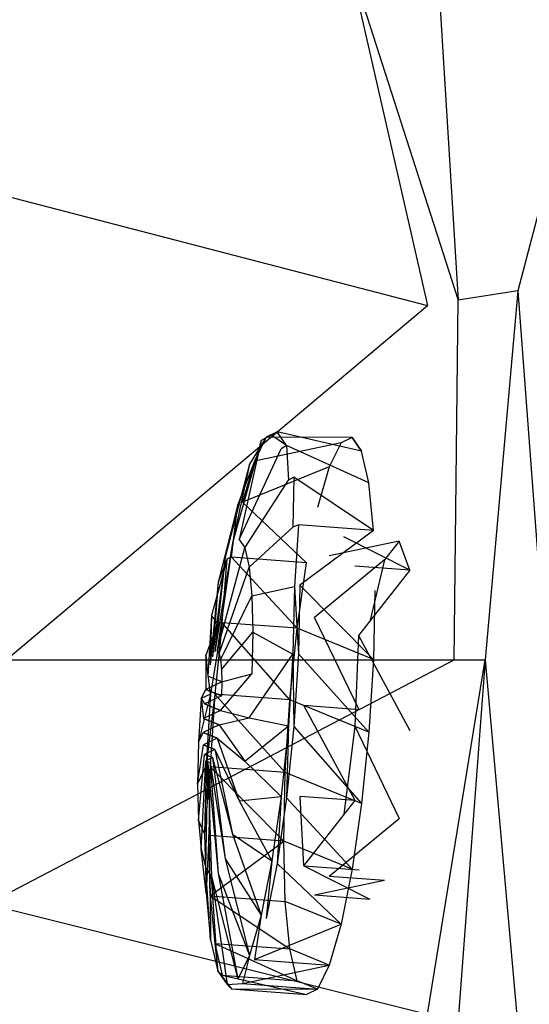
# Model space of a CAD drawing. Extents: x 0 to 1.6, y -0.7 to 0.
# Tile 9 of 12: x 1.45 to 1.51, y -0.39 to -0.27. Entities that reach past the tile are written whole.
import ezdxf

# ---------------------------------------------------------------- set-up
doc = ezdxf.new("R2010")
doc.units = 0
for name, color, linetype in [('L0_WANNE_BA160CAS2V__3___REPLAC', 7, 'CONTINUOUS'), ('L10__BERLAUF70X22_0___REPLACEMT', 7, 'CONTINUOUS'), ('L1_WANNE_BA160CAS2V__2___REPLAC', 7, 'CONTINUOUS'), ('L3_WANNE_BA160CAS2V__0___REPLAC', 7, 'CONTINUOUS'), ('L6__BERLAUF70X22_4___REPLACEMTF', 7, 'CONTINUOUS'), ('L7__BERLAUF70X22_3___REPLACEMTF', 7, 'CONTINUOUS'), ('L8__BERLAUF70X22_2___REPLACEMTF', 7, 'CONTINUOUS'), ('L9__BERLAUF70X22_1___REPLACEMTF', 7, 'CONTINUOUS')]:
    doc.layers.add(name, color=color, linetype=linetype)

msp = doc.modelspace()

# ---------------------------------------------------------------- linework, layer by layer
at = {"layer": 'L0_WANNE_BA160CAS2V__3___REPLAC', "color": 8}
for points, invisible_edges in [([(1.490325, -0.262282, 0.440117), (1.427223, -0.26108, 0.059227), (1.438423, -0.289587, 0.059301), (1.490325, -0.262282, 0.440117)], 13), ([(1.438423, -0.289587, 0.059301), (1.500221, -0.305646, 0.440109), (1.490325, -0.262282, 0.440117), (1.438423, -0.289587, 0.059301)], 14), ([(1.500221, -0.305646, 0.440109), (1.438423, -0.289587, 0.059301), (1.445246, -0.319451, 0.059346), (1.500221, -0.305646, 0.440109)], 13), ([(1.447538, -0.35, 0.059361), (1.500221, -0.305646, 0.440109), (1.445246, -0.319451, 0.059346), (1.447538, -0.35, 0.059361)], 14), ([(1.500221, -0.305646, 0.440109), (1.447538, -0.35, 0.059361), (1.503545, -0.35, 0.440106), (1.500221, -0.305646, 0.440109)], 13), ([(1.503545, -0.35, 0.440106), (1.445246, -0.380549, 0.059346), (1.500221, -0.394354, 0.440109), (1.503545, -0.35, 0.440106)], 13), ([(1.445246, -0.380549, 0.059346), (1.503545, -0.35, 0.440106), (1.447538, -0.35, 0.059361), (1.445246, -0.380549, 0.059346)], 14), ([(1.438423, -0.410413, 0.059301), (1.500221, -0.394354, 0.440109), (1.445246, -0.380549, 0.059346), (1.438423, -0.410413, 0.059301)], 14)]:
    msp.add_3dface(points, dxfattribs=dict(at, invisible_edges=invisible_edges))
at = {"layer": 'L10__BERLAUF70X22_0___REPLACEMT', "color": 8}
for points, invisible_edges in [([(1.49198, -0.323879, 0.41139), (1.487948, -0.325829, 0.384979), (1.489424, -0.322835, 0.393485), (1.49198, -0.323879, 0.41139)], 15), ([(1.49198, -0.323879, 0.41139), (1.489424, -0.322835, 0.393485), (1.490799, -0.32217, 0.402493), (1.49198, -0.323879, 0.41139)], 11), ([(1.492886, -0.327847, 0.419571), (1.487948, -0.325829, 0.384979), (1.49198, -0.323879, 0.41139), (1.492886, -0.327847, 0.419571)], 15), ([(1.492886, -0.327847, 0.419571), (1.486473, -0.330949, 0.377557), (1.487948, -0.325829, 0.384979), (1.492886, -0.327847, 0.419571)], 15), ([(1.493455, -0.333802, 0.426476), (1.486473, -0.330949, 0.377557), (1.492886, -0.327847, 0.419571), (1.493455, -0.333802, 0.426476)], 15), ([(1.493455, -0.333802, 0.426476), (1.485098, -0.337845, 0.371723), (1.486473, -0.330949, 0.377557), (1.493455, -0.333802, 0.426476)], 15), ([(1.493649, -0.34134, 0.431637), (1.485098, -0.337845, 0.371723), (1.493455, -0.333802, 0.426476), (1.493649, -0.34134, 0.431637)], 15), ([(1.493649, -0.34134, 0.431637), (1.483917, -0.346048, 0.367875), (1.485098, -0.337845, 0.371723), (1.493649, -0.34134, 0.431637)], 13), ([(1.493455, -0.349945, 0.434701), (1.483917, -0.346048, 0.367875), (1.493649, -0.34134, 0.431637), (1.493455, -0.349945, 0.434701)], 10), ([(1.493455, -0.349945, 0.434701), (1.483011, -0.354998, 0.366276), (1.483917, -0.346048, 0.367875), (1.493455, -0.349945, 0.434701)], 13), ([(1.492886, -0.359033, 0.435459), (1.483011, -0.354998, 0.366276), (1.493455, -0.349945, 0.434701), (1.492886, -0.359033, 0.435459)], 10), ([(1.492886, -0.359033, 0.435459), (1.482442, -0.364086, 0.367034), (1.483011, -0.354998, 0.366276), (1.492886, -0.359033, 0.435459)], 13), ([(1.49198, -0.367983, 0.433859), (1.482442, -0.364086, 0.367034), (1.492886, -0.359033, 0.435459), (1.49198, -0.367983, 0.433859)], 10), ([(1.49198, -0.367983, 0.433859), (1.482248, -0.372691, 0.370098), (1.482442, -0.364086, 0.367034), (1.49198, -0.367983, 0.433859)], 13), ([(1.490799, -0.376186, 0.430011), (1.482248, -0.372691, 0.370098), (1.49198, -0.367983, 0.433859), (1.490799, -0.376186, 0.430011)], 10), ([(1.490799, -0.376186, 0.430011), (1.482442, -0.380229, 0.375258), (1.482248, -0.372691, 0.370098), (1.490799, -0.376186, 0.430011)], 13), ([(1.489424, -0.383082, 0.424178), (1.482442, -0.380229, 0.375258), (1.490799, -0.376186, 0.430011), (1.489424, -0.383082, 0.424178)], 10), ([(1.489424, -0.383082, 0.424178), (1.483011, -0.386184, 0.382164), (1.482442, -0.380229, 0.375258), (1.489424, -0.383082, 0.424178)], 13), ([(1.487948, -0.388202, 0.416755), (1.483011, -0.386184, 0.382164), (1.489424, -0.383082, 0.424178), (1.487948, -0.388202, 0.416755)], 10), ([(1.487948, -0.388202, 0.416755), (1.483917, -0.390152, 0.390344), (1.483011, -0.386184, 0.382164), (1.487948, -0.388202, 0.416755)], 13), ([(1.486473, -0.391196, 0.40825), (1.483917, -0.390152, 0.390344), (1.487948, -0.388202, 0.416755), (1.486473, -0.391196, 0.40825)], 10), ([(1.483917, -0.390152, 0.390344), (1.486473, -0.391196, 0.40825), (1.485098, -0.391861, 0.399242), (1.483917, -0.390152, 0.390344)], 13)]:
    msp.add_3dface(points, dxfattribs=dict(at, invisible_edges=invisible_edges))
at = {"layer": 'L1_WANNE_BA160CAS2V__2___REPLAC', "color": 8}
for points, invisible_edges in [([(1.504057, -0.304965, 0.447185), (1.501228, -0.258626, 0.45), (1.494006, -0.260937, 0.447189), (1.504057, -0.304965, 0.447185)], 13), ([(1.501228, -0.258626, 0.45), (1.504057, -0.304965, 0.447185), (1.511538, -0.303797, 0.45), (1.501228, -0.258626, 0.45)], 14), ([(1.490325, -0.262282, 0.440117), (1.504057, -0.304965, 0.447185), (1.494006, -0.260937, 0.447189), (1.490325, -0.262282, 0.440117)], 14), ([(1.504057, -0.304965, 0.447185), (1.490325, -0.262282, 0.440117), (1.500221, -0.305646, 0.440109), (1.504057, -0.304965, 0.447185)], 13), ([(1.507432, -0.35, 0.447184), (1.511538, -0.303797, 0.45), (1.504057, -0.304965, 0.447185), (1.507432, -0.35, 0.447184)], 13), ([(1.511538, -0.303797, 0.45), (1.507432, -0.35, 0.447184), (1.515, -0.35, 0.45), (1.511538, -0.303797, 0.45)], 14), ([(1.503545, -0.35, 0.440106), (1.504057, -0.304965, 0.447185), (1.500221, -0.305646, 0.440109), (1.503545, -0.35, 0.440106)], 14), ([(1.504057, -0.304965, 0.447185), (1.503545, -0.35, 0.440106), (1.507432, -0.35, 0.447184), (1.504057, -0.304965, 0.447185)], 13), ([(1.507432, -0.35, 0.447184), (1.500221, -0.394354, 0.440109), (1.504057, -0.395035, 0.447185), (1.507432, -0.35, 0.447184)], 13), ([(1.500221, -0.394354, 0.440109), (1.507432, -0.35, 0.447184), (1.503545, -0.35, 0.440106), (1.500221, -0.394354, 0.440109)], 14), ([(1.511538, -0.396203, 0.45), (1.507432, -0.35, 0.447184), (1.504057, -0.395035, 0.447185), (1.511538, -0.396203, 0.45)], 13), ([(1.507432, -0.35, 0.447184), (1.511538, -0.396203, 0.45), (1.515, -0.35, 0.45), (1.507432, -0.35, 0.447184)], 14)]:
    msp.add_3dface(points, dxfattribs=dict(at, invisible_edges=invisible_edges))
at = {"layer": 'L3_WANNE_BA160CAS2V__0___REPLAC', "color": 8}
for points, invisible_edges in [([(1.589342, -0.005, 0.45), (1.501228, -0.258626, 0.45), (1.511538, -0.303797, 0.45), (1.589342, -0.005, 0.45)], 14), ([(1.589342, -0.005, 0.45), (1.511538, -0.303797, 0.45), (1.515, -0.35, 0.45), (1.589342, -0.005, 0.45)], 12), ([(1.511538, -0.396203, 0.45), (1.589342, -0.695, 0.45), (1.515, -0.35, 0.45), (1.511538, -0.396203, 0.45)], 13)]:
    msp.add_3dface(points, dxfattribs=dict(at, invisible_edges=invisible_edges))
at = {"layer": 'L6__BERLAUF70X22_4___REPLACEMTF', "color": 8}
for points, invisible_edges in [([(1.496687, -0.335132, 0.400896), (1.487948, -0.336967, 0.390654), (1.489781, -0.334615, 0.401912), (1.496687, -0.335132, 0.400896)], 14), ([(1.487948, -0.336967, 0.390654), (1.496687, -0.335132, 0.400896), (1.494855, -0.337485, 0.389638), (1.487948, -0.336967, 0.390654)], 13), ([(1.489781, -0.334615, 0.401912), (1.498029, -0.338782, 0.411875), (1.496687, -0.335132, 0.400896), (1.489781, -0.334615, 0.401912)], 13), ([(1.498029, -0.338782, 0.411875), (1.489781, -0.334615, 0.401912), (1.491122, -0.338264, 0.412891), (1.498029, -0.338782, 0.411875)], 14), ([(1.494855, -0.337485, 0.389638), (1.486116, -0.344692, 0.382132), (1.487948, -0.336967, 0.390654), (1.494855, -0.337485, 0.389638)], 14), ([(1.486116, -0.344692, 0.382132), (1.494855, -0.337485, 0.389638), (1.493023, -0.345209, 0.381116), (1.486116, -0.344692, 0.382132)], 13), ([(1.491613, -0.346938, 0.420648), (1.498029, -0.338782, 0.411875), (1.491122, -0.338264, 0.412891), (1.491613, -0.346938, 0.420648)], 13), ([(1.498029, -0.338782, 0.411875), (1.491613, -0.346938, 0.420648), (1.49852, -0.347456, 0.419632), (1.498029, -0.338782, 0.411875)], 14), ([(1.486116, -0.344692, 0.382132), (1.491681, -0.356236, 0.377614), (1.484775, -0.355719, 0.37863), (1.486116, -0.344692, 0.382132)], 13), ([(1.491681, -0.356236, 0.377614), (1.486116, -0.344692, 0.382132), (1.493023, -0.345209, 0.381116), (1.491681, -0.356236, 0.377614)], 14), ([(1.498029, -0.35883, 0.422089), (1.491613, -0.346938, 0.420648), (1.491122, -0.358312, 0.423105), (1.498029, -0.35883, 0.422089)], 13), ([(1.491613, -0.346938, 0.420648), (1.498029, -0.35883, 0.422089), (1.49852, -0.347456, 0.419632), (1.491613, -0.346938, 0.420648)], 14), ([(1.484775, -0.355719, 0.37863), (1.49119, -0.36761, 0.380071), (1.484284, -0.367093, 0.381087), (1.484775, -0.355719, 0.37863)], 13), ([(1.49119, -0.36761, 0.380071), (1.484775, -0.355719, 0.37863), (1.491681, -0.356236, 0.377614), (1.49119, -0.36761, 0.380071)], 14), ([(1.496687, -0.369857, 0.418587), (1.491122, -0.358312, 0.423105), (1.489781, -0.369339, 0.419603), (1.496687, -0.369857, 0.418587)], 13), ([(1.491122, -0.358312, 0.423105), (1.496687, -0.369857, 0.418587), (1.498029, -0.35883, 0.422089), (1.491122, -0.358312, 0.423105)], 14), ([(1.49119, -0.36761, 0.380071), (1.484775, -0.375767, 0.388844), (1.484284, -0.367093, 0.381087), (1.49119, -0.36761, 0.380071)], 13), ([(1.484775, -0.375767, 0.388844), (1.49119, -0.36761, 0.380071), (1.491681, -0.376284, 0.387828), (1.484775, -0.375767, 0.388844)], 14), ([(1.487948, -0.377064, 0.411081), (1.496687, -0.369857, 0.418587), (1.489781, -0.369339, 0.419603), (1.487948, -0.377064, 0.411081)], 14), ([(1.496687, -0.369857, 0.418587), (1.487948, -0.377064, 0.411081), (1.494855, -0.377581, 0.410065), (1.496687, -0.369857, 0.418587)], 13), ([(1.493023, -0.379934, 0.398806), (1.484775, -0.375767, 0.388844), (1.491681, -0.376284, 0.387828), (1.493023, -0.379934, 0.398806)], 13), ([(1.484775, -0.375767, 0.388844), (1.493023, -0.379934, 0.398806), (1.486116, -0.379416, 0.399822), (1.484775, -0.375767, 0.388844)], 14), ([(1.486116, -0.379416, 0.399822), (1.494855, -0.377581, 0.410065), (1.487948, -0.377064, 0.411081), (1.486116, -0.379416, 0.399822)], 14), ([(1.494855, -0.377581, 0.410065), (1.486116, -0.379416, 0.399822), (1.493023, -0.379934, 0.398806), (1.494855, -0.377581, 0.410065)], 13)]:
    msp.add_3dface(points, dxfattribs=dict(at, invisible_edges=invisible_edges))
at = {"layer": 'L7__BERLAUF70X22_3___REPLACEMTF', "color": 8}
for points, invisible_edges in [([(1.477971, -0.325516, 0.386668), (1.475826, -0.335354, 0.398314), (1.479426, -0.322563, 0.395055), (1.477971, -0.325516, 0.386668)], 14), ([(1.476658, -0.334952, 0.403766), (1.479426, -0.322563, 0.395055), (1.475826, -0.335354, 0.398314), (1.476658, -0.334952, 0.403766)], 13), ([(1.479426, -0.322563, 0.395055), (1.476658, -0.334952, 0.403766), (1.480782, -0.321907, 0.403938), (1.479426, -0.322563, 0.395055)], 14), ([(1.476658, -0.334952, 0.403766), (1.481946, -0.323593, 0.412711), (1.480782, -0.321907, 0.403938), (1.476658, -0.334952, 0.403766)], 14), ([(1.481946, -0.323593, 0.412711), (1.476658, -0.334952, 0.403766), (1.477372, -0.335986, 0.40915), (1.481946, -0.323593, 0.412711)], 13), ([(1.477372, -0.335986, 0.40915), (1.482839, -0.327505, 0.420778), (1.481946, -0.323593, 0.412711), (1.477372, -0.335986, 0.40915)], 14), ([(1.476516, -0.330564, 0.379349), (1.474933, -0.337166, 0.393167), (1.477971, -0.325516, 0.386668), (1.476516, -0.330564, 0.379349)], 14), ([(1.475826, -0.335354, 0.398314), (1.477971, -0.325516, 0.386668), (1.474933, -0.337166, 0.393167), (1.475826, -0.335354, 0.398314)], 13), ([(1.482839, -0.327505, 0.420778), (1.477372, -0.335986, 0.40915), (1.477921, -0.338387, 0.414101), (1.482839, -0.327505, 0.420778)], 13), ([(1.477921, -0.338387, 0.414101), (1.483401, -0.333378, 0.427588), (1.482839, -0.327505, 0.420778), (1.477921, -0.338387, 0.414101)], 14), ([(1.47516, -0.337364, 0.373596), (1.47404, -0.340265, 0.388675), (1.476516, -0.330564, 0.379349), (1.47516, -0.337364, 0.373596)], 14), ([(1.474933, -0.337166, 0.393167), (1.476516, -0.330564, 0.379349), (1.47404, -0.340265, 0.388675), (1.474933, -0.337166, 0.393167)], 13), ([(1.483401, -0.333378, 0.427588), (1.477921, -0.338387, 0.414101), (1.478265, -0.341992, 0.41828), (1.483401, -0.333378, 0.427588)], 13), ([(1.478265, -0.341992, 0.41828), (1.483593, -0.34081, 0.432676), (1.483401, -0.333378, 0.427588), (1.478265, -0.341992, 0.41828)], 14), ([(1.475826, -0.335354, 0.398314), (1.473925, -0.348861, 0.403344), (1.476658, -0.334952, 0.403766), (1.475826, -0.335354, 0.398314)], 14), ([(1.473925, -0.348861, 0.403344), (1.477372, -0.335986, 0.40915), (1.476658, -0.334952, 0.403766), (1.473925, -0.348861, 0.403344)], 14), ([(1.474933, -0.337166, 0.393167), (1.473646, -0.348996, 0.401519), (1.475826, -0.335354, 0.398314), (1.474933, -0.337166, 0.393167)], 14), ([(1.473925, -0.348861, 0.403344), (1.475826, -0.335354, 0.398314), (1.473646, -0.348996, 0.401519), (1.473925, -0.348861, 0.403344)], 13), ([(1.477372, -0.335986, 0.40915), (1.473925, -0.348861, 0.403344), (1.474164, -0.349208, 0.405147), (1.477372, -0.335986, 0.40915)], 13), ([(1.474164, -0.349208, 0.405147), (1.477921, -0.338387, 0.414101), (1.477372, -0.335986, 0.40915), (1.474164, -0.349208, 0.405147)], 14), ([(1.473996, -0.345453, 0.369802), (1.473208, -0.344438, 0.385144), (1.47516, -0.337364, 0.373596), (1.473996, -0.345453, 0.369802)], 14), ([(1.47404, -0.340265, 0.388675), (1.47516, -0.337364, 0.373596), (1.473208, -0.344438, 0.385144), (1.47404, -0.340265, 0.388675)], 13), ([(1.47404, -0.340265, 0.388675), (1.473347, -0.349603, 0.399796), (1.474933, -0.337166, 0.393167), (1.47404, -0.340265, 0.388675)], 14), ([(1.473646, -0.348996, 0.401519), (1.474933, -0.337166, 0.393167), (1.473347, -0.349603, 0.399796), (1.473646, -0.348996, 0.401519)], 13), ([(1.477921, -0.338387, 0.414101), (1.474164, -0.349208, 0.405147), (1.474347, -0.350011, 0.406805), (1.477921, -0.338387, 0.414101)], 13), ([(1.474347, -0.350011, 0.406805), (1.478265, -0.341992, 0.41828), (1.477921, -0.338387, 0.414101), (1.474347, -0.350011, 0.406805)], 14), ([(1.473208, -0.344438, 0.385144), (1.473048, -0.35064, 0.398292), (1.47404, -0.340265, 0.388675), (1.473208, -0.344438, 0.385144)], 14), ([(1.473347, -0.349603, 0.399796), (1.47404, -0.340265, 0.388675), (1.473048, -0.35064, 0.398292), (1.473347, -0.349603, 0.399796)], 13), ([(1.483593, -0.34081, 0.432676), (1.478265, -0.341992, 0.41828), (1.478383, -0.346553, 0.421404), (1.483593, -0.34081, 0.432676)], 13), ([(1.478383, -0.346553, 0.421404), (1.483401, -0.349296, 0.435697), (1.483593, -0.34081, 0.432676), (1.478383, -0.346553, 0.421404)], 14), ([(1.478265, -0.341992, 0.41828), (1.474347, -0.350011, 0.406805), (1.474463, -0.351218, 0.408204), (1.478265, -0.341992, 0.41828)], 13), ([(1.474463, -0.351218, 0.408204), (1.478383, -0.346553, 0.421404), (1.478265, -0.341992, 0.41828), (1.474463, -0.351218, 0.408204)], 14), ([(1.473208, -0.344438, 0.385144), (1.473996, -0.345453, 0.369802), (1.472493, -0.349403, 0.382815), (1.473208, -0.344438, 0.385144)], 13), ([(1.472493, -0.349403, 0.382815), (1.47277, -0.352037, 0.39711), (1.473208, -0.344438, 0.385144), (1.472493, -0.349403, 0.382815)], 14), ([(1.473048, -0.35064, 0.398292), (1.473208, -0.344438, 0.385144), (1.47277, -0.352037, 0.39711), (1.473048, -0.35064, 0.398292)], 13), ([(1.473103, -0.354278, 0.368225), (1.472493, -0.349403, 0.382815), (1.473996, -0.345453, 0.369802), (1.473103, -0.354278, 0.368225)], 14), ([(1.478383, -0.346553, 0.421404), (1.474463, -0.351218, 0.408204), (1.474502, -0.352745, 0.409249), (1.478383, -0.346553, 0.421404)], 13), ([(1.474502, -0.352745, 0.409249), (1.478265, -0.351761, 0.423258), (1.478383, -0.346553, 0.421404), (1.474502, -0.352745, 0.409249)], 14), ([(1.483401, -0.349296, 0.435697), (1.478383, -0.346553, 0.421404), (1.478265, -0.351761, 0.423258), (1.483401, -0.349296, 0.435697)], 13), ([(1.472493, -0.349403, 0.382815), (1.473103, -0.354278, 0.368225), (1.471945, -0.354819, 0.381847), (1.472493, -0.349403, 0.382815)], 13), ([(1.471945, -0.354819, 0.381847), (1.47253, -0.353699, 0.396331), (1.472493, -0.349403, 0.382815), (1.471945, -0.354819, 0.381847)], 14), ([(1.47277, -0.352037, 0.39711), (1.472493, -0.349403, 0.382815), (1.47253, -0.353699, 0.396331), (1.47277, -0.352037, 0.39711)], 13), ([(1.473048, -0.35064, 0.398292), (1.474347, -0.350011, 0.406805), (1.473347, -0.349603, 0.399796), (1.473048, -0.35064, 0.398292)], 15), ([(1.473347, -0.349603, 0.399796), (1.474164, -0.349208, 0.405147), (1.473646, -0.348996, 0.401519), (1.473347, -0.349603, 0.399796)], 15), ([(1.473347, -0.349603, 0.399796), (1.474347, -0.350011, 0.406805), (1.474164, -0.349208, 0.405147), (1.473347, -0.349603, 0.399796)], 15), ([(1.473646, -0.348996, 0.401519), (1.474164, -0.349208, 0.405147), (1.473925, -0.348861, 0.403344), (1.473646, -0.348996, 0.401519)], 15), ([(1.483401, -0.349296, 0.435697), (1.477921, -0.357261, 0.423716), (1.482839, -0.358257, 0.436445), (1.483401, -0.349296, 0.435697)], 13), ([(1.477921, -0.357261, 0.423716), (1.483401, -0.349296, 0.435697), (1.478265, -0.351761, 0.423258), (1.477921, -0.357261, 0.423716)], 14), ([(1.47277, -0.352037, 0.39711), (1.474463, -0.351218, 0.408204), (1.473048, -0.35064, 0.398292), (1.47277, -0.352037, 0.39711)], 15), ([(1.473048, -0.35064, 0.398292), (1.474463, -0.351218, 0.408204), (1.474347, -0.350011, 0.406805), (1.473048, -0.35064, 0.398292)], 15), ([(1.47253, -0.353699, 0.396331), (1.474502, -0.352745, 0.409249), (1.47277, -0.352037, 0.39711), (1.47253, -0.353699, 0.396331)], 13), ([(1.47277, -0.352037, 0.39711), (1.474502, -0.352745, 0.409249), (1.474463, -0.351218, 0.408204), (1.47277, -0.352037, 0.39711)], 15), ([(1.478265, -0.351761, 0.423258), (1.474347, -0.35633, 0.410024), (1.477921, -0.357261, 0.423716), (1.478265, -0.351761, 0.423258)], 13), ([(1.474347, -0.35633, 0.410024), (1.478265, -0.351761, 0.423258), (1.474463, -0.354489, 0.40987), (1.474347, -0.35633, 0.410024)], 14), ([(1.478265, -0.351761, 0.423258), (1.474502, -0.352745, 0.409249), (1.474463, -0.354489, 0.40987), (1.478265, -0.351761, 0.423258)], 13), ([(1.47253, -0.353699, 0.396331), (1.474463, -0.354489, 0.40987), (1.474502, -0.352745, 0.409249), (1.47253, -0.353699, 0.396331)], 10), ([(1.4716, -0.360319, 0.382306), (1.473103, -0.354278, 0.368225), (1.472541, -0.363239, 0.368973), (1.4716, -0.360319, 0.382306)], 13), ([(1.473103, -0.354278, 0.368225), (1.4716, -0.360319, 0.382306), (1.471945, -0.354819, 0.381847), (1.473103, -0.354278, 0.368225)], 14), ([(1.472231, -0.357354, 0.39616), (1.471945, -0.354819, 0.381847), (1.4716, -0.360319, 0.382306), (1.472231, -0.357354, 0.39616)], 13), ([(1.47253, -0.353699, 0.396331), (1.471945, -0.354819, 0.381847), (1.472347, -0.355512, 0.396007), (1.47253, -0.353699, 0.396331)], 13), ([(1.471945, -0.354819, 0.381847), (1.472231, -0.357354, 0.39616), (1.472347, -0.355512, 0.396007), (1.471945, -0.354819, 0.381847)], 14), ([(1.472347, -0.355512, 0.396007), (1.474463, -0.354489, 0.40987), (1.47253, -0.353699, 0.396331), (1.472347, -0.355512, 0.396007)], 13), ([(1.472347, -0.355512, 0.396007), (1.474347, -0.35633, 0.410024), (1.474463, -0.354489, 0.40987), (1.472347, -0.355512, 0.396007)], 10), ([(1.472231, -0.357354, 0.39616), (1.474347, -0.35633, 0.410024), (1.472347, -0.355512, 0.396007), (1.472231, -0.357354, 0.39616)], 13), ([(1.472231, -0.357354, 0.39616), (1.474164, -0.358143, 0.4097), (1.474347, -0.35633, 0.410024), (1.472231, -0.357354, 0.39616)], 10), ([(1.474164, -0.358143, 0.4097), (1.477921, -0.357261, 0.423716), (1.474347, -0.35633, 0.410024), (1.474164, -0.358143, 0.4097)], 14), ([(1.477921, -0.357261, 0.423716), (1.474164, -0.358143, 0.4097), (1.477372, -0.362678, 0.422748), (1.477921, -0.357261, 0.423716)], 13), ([(1.477372, -0.362678, 0.422748), (1.482839, -0.358257, 0.436445), (1.477921, -0.357261, 0.423716), (1.477372, -0.362678, 0.422748)], 14), ([(1.4716, -0.360319, 0.382306), (1.472192, -0.359097, 0.396781), (1.472231, -0.357354, 0.39616), (1.4716, -0.360319, 0.382306)], 14), ([(1.472192, -0.359097, 0.396781), (1.474164, -0.358143, 0.4097), (1.472231, -0.357354, 0.39616), (1.472192, -0.359097, 0.396781)], 13), ([(1.472192, -0.359097, 0.396781), (1.473925, -0.359805, 0.40892), (1.474164, -0.358143, 0.4097), (1.472192, -0.359097, 0.396781)], 10), ([(1.473925, -0.359805, 0.40892), (1.477372, -0.362678, 0.422748), (1.474164, -0.358143, 0.4097), (1.473925, -0.359805, 0.40892)], 14), ([(1.482839, -0.358257, 0.436445), (1.477372, -0.362678, 0.422748), (1.481946, -0.367083, 0.434868), (1.482839, -0.358257, 0.436445)], 13), ([(1.471483, -0.365527, 0.38416), (1.472231, -0.360624, 0.397827), (1.472192, -0.359097, 0.396781), (1.471483, -0.365527, 0.38416)], 14), ([(1.472192, -0.359097, 0.396781), (1.4716, -0.360319, 0.382306), (1.471483, -0.365527, 0.38416), (1.472192, -0.359097, 0.396781)], 13), ([(1.472231, -0.360624, 0.397827), (1.473925, -0.359805, 0.40892), (1.472192, -0.359097, 0.396781), (1.472231, -0.360624, 0.397827)], 13), ([(1.472231, -0.360624, 0.397827), (1.473646, -0.361202, 0.407738), (1.473925, -0.359805, 0.40892), (1.472231, -0.360624, 0.397827)], 10), ([(1.473646, -0.361202, 0.407738), (1.476658, -0.367642, 0.42042), (1.473925, -0.359805, 0.40892), (1.473646, -0.361202, 0.407738)], 14), ([(1.477372, -0.362678, 0.422748), (1.473925, -0.359805, 0.40892), (1.476658, -0.367642, 0.42042), (1.477372, -0.362678, 0.422748)], 13), ([(1.472541, -0.363239, 0.368973), (1.471483, -0.365527, 0.38416), (1.4716, -0.360319, 0.382306), (1.472541, -0.363239, 0.368973)], 14), ([(1.472231, -0.360624, 0.397827), (1.471483, -0.365527, 0.38416), (1.4716, -0.370089, 0.387283), (1.472231, -0.360624, 0.397827)], 13), ([(1.4716, -0.370089, 0.387283), (1.472347, -0.361831, 0.399226), (1.472231, -0.360624, 0.397827), (1.4716, -0.370089, 0.387283)], 14), ([(1.472347, -0.361831, 0.399226), (1.473646, -0.361202, 0.407738), (1.472231, -0.360624, 0.397827), (1.472347, -0.361831, 0.399226)], 13), ([(1.472347, -0.361831, 0.399226), (1.4716, -0.370089, 0.387283), (1.471945, -0.373693, 0.391463), (1.472347, -0.361831, 0.399226)], 13), ([(1.471945, -0.373693, 0.391463), (1.47253, -0.362635, 0.400883), (1.472347, -0.361831, 0.399226), (1.471945, -0.373693, 0.391463)], 14), ([(1.472347, -0.361831, 0.399226), (1.473347, -0.36224, 0.406234), (1.473646, -0.361202, 0.407738), (1.472347, -0.361831, 0.399226)], 10), ([(1.47253, -0.362635, 0.400883), (1.473347, -0.36224, 0.406234), (1.472347, -0.361831, 0.399226), (1.47253, -0.362635, 0.400883)], 13), ([(1.47253, -0.362635, 0.400883), (1.473048, -0.362846, 0.404511), (1.473347, -0.36224, 0.406234), (1.47253, -0.362635, 0.400883)], 10), ([(1.473048, -0.362846, 0.404511), (1.474933, -0.374914, 0.412397), (1.473347, -0.36224, 0.406234), (1.473048, -0.362846, 0.404511)], 14), ([(1.473347, -0.36224, 0.406234), (1.475826, -0.371815, 0.416889), (1.473646, -0.361202, 0.407738), (1.473347, -0.36224, 0.406234)], 14), ([(1.475826, -0.371815, 0.416889), (1.473347, -0.36224, 0.406234), (1.474933, -0.374914, 0.412397), (1.475826, -0.371815, 0.416889)], 13), ([(1.476658, -0.367642, 0.42042), (1.473646, -0.361202, 0.407738), (1.475826, -0.371815, 0.416889), (1.476658, -0.367642, 0.42042)], 13), ([(1.471483, -0.365527, 0.38416), (1.472541, -0.363239, 0.368973), (1.472349, -0.371725, 0.371994), (1.471483, -0.365527, 0.38416)], 13), ([(1.47253, -0.362635, 0.400883), (1.471945, -0.373693, 0.391463), (1.472493, -0.376094, 0.396413), (1.47253, -0.362635, 0.400883)], 13), ([(1.472493, -0.376094, 0.396413), (1.47277, -0.362981, 0.402686), (1.47253, -0.362635, 0.400883), (1.472493, -0.376094, 0.396413)], 14), ([(1.47277, -0.362981, 0.402686), (1.472493, -0.376094, 0.396413), (1.473208, -0.377129, 0.401798), (1.47277, -0.362981, 0.402686)], 13), ([(1.473048, -0.362846, 0.404511), (1.47253, -0.362635, 0.400883), (1.47277, -0.362981, 0.402686), (1.473048, -0.362846, 0.404511)], 13), ([(1.47277, -0.362981, 0.402686), (1.47404, -0.376726, 0.40725), (1.473048, -0.362846, 0.404511), (1.47277, -0.362981, 0.402686)], 14), ([(1.47404, -0.376726, 0.40725), (1.47277, -0.362981, 0.402686), (1.473208, -0.377129, 0.401798), (1.47404, -0.376726, 0.40725)], 13), ([(1.474933, -0.374914, 0.412397), (1.473048, -0.362846, 0.404511), (1.47404, -0.376726, 0.40725), (1.474933, -0.374914, 0.412397)], 13), ([(1.476658, -0.367642, 0.42042), (1.481946, -0.367083, 0.434868), (1.477372, -0.362678, 0.422748), (1.476658, -0.367642, 0.42042)], 14), ([(1.472349, -0.371725, 0.371994), (1.4716, -0.370089, 0.387283), (1.471483, -0.365527, 0.38416), (1.472349, -0.371725, 0.371994)], 14), ([(1.481946, -0.367083, 0.434868), (1.476658, -0.367642, 0.42042), (1.480782, -0.375171, 0.431073), (1.481946, -0.367083, 0.434868)], 13), ([(1.475826, -0.371815, 0.416889), (1.480782, -0.375171, 0.431073), (1.476658, -0.367642, 0.42042), (1.475826, -0.371815, 0.416889)], 14), ([(1.472541, -0.379158, 0.377082), (1.471945, -0.373693, 0.391463), (1.4716, -0.370089, 0.387283), (1.472541, -0.379158, 0.377082)], 14), ([(1.4716, -0.370089, 0.387283), (1.472349, -0.371725, 0.371994), (1.472541, -0.379158, 0.377082), (1.4716, -0.370089, 0.387283)], 13), ([(1.474933, -0.374914, 0.412397), (1.479426, -0.381971, 0.425321), (1.475826, -0.371815, 0.416889), (1.474933, -0.374914, 0.412397)], 14), ([(1.480782, -0.375171, 0.431073), (1.475826, -0.371815, 0.416889), (1.479426, -0.381971, 0.425321), (1.480782, -0.375171, 0.431073)], 13), ([(1.473103, -0.38503, 0.383892), (1.472493, -0.376094, 0.396413), (1.471945, -0.373693, 0.391463), (1.473103, -0.38503, 0.383892)], 14), ([(1.471945, -0.373693, 0.391463), (1.472541, -0.379158, 0.377082), (1.473103, -0.38503, 0.383892), (1.471945, -0.373693, 0.391463)], 13), ([(1.47404, -0.376726, 0.40725), (1.477971, -0.38702, 0.418002), (1.474933, -0.374914, 0.412397), (1.47404, -0.376726, 0.40725)], 14), ([(1.479426, -0.381971, 0.425321), (1.474933, -0.374914, 0.412397), (1.477971, -0.38702, 0.418002), (1.479426, -0.381971, 0.425321)], 13), ([(1.473996, -0.388943, 0.391958), (1.473208, -0.377129, 0.401798), (1.472493, -0.376094, 0.396413), (1.473996, -0.388943, 0.391958)], 14), ([(1.472493, -0.376094, 0.396413), (1.473103, -0.38503, 0.383892), (1.473996, -0.388943, 0.391958), (1.472493, -0.376094, 0.396413)], 13), ([(1.473208, -0.377129, 0.401798), (1.476516, -0.389973, 0.409615), (1.47404, -0.376726, 0.40725), (1.473208, -0.377129, 0.401798)], 14), ([(1.477971, -0.38702, 0.418002), (1.47404, -0.376726, 0.40725), (1.476516, -0.389973, 0.409615), (1.477971, -0.38702, 0.418002)], 13), ([(1.476516, -0.389973, 0.409615), (1.473208, -0.377129, 0.401798), (1.47516, -0.390629, 0.400732), (1.476516, -0.389973, 0.409615)], 13), ([(1.473208, -0.377129, 0.401798), (1.473996, -0.388943, 0.391958), (1.47516, -0.390629, 0.400732), (1.473208, -0.377129, 0.401798)], 13)]:
    msp.add_3dface(points, dxfattribs=dict(at, invisible_edges=invisible_edges))
at = {"layer": 'L8__BERLAUF70X22_2___REPLACEMTF', "color": 8}
for points, invisible_edges in [([(1.479426, -0.322563, 0.395055), (1.481426, -0.321467, 0.403872), (1.480051, -0.322132, 0.394863), (1.479426, -0.322563, 0.395055)], 13), ([(1.481426, -0.321467, 0.403872), (1.479426, -0.322563, 0.395055), (1.480782, -0.321907, 0.403938), (1.481426, -0.321467, 0.403872)], 14), ([(1.480782, -0.321907, 0.403938), (1.482606, -0.323177, 0.412769), (1.481426, -0.321467, 0.403872), (1.480782, -0.321907, 0.403938)], 13), ([(1.477971, -0.325516, 0.386668), (1.480051, -0.322132, 0.394863), (1.478575, -0.325127, 0.386358), (1.477971, -0.325516, 0.386668)], 13), ([(1.480051, -0.322132, 0.394863), (1.477971, -0.325516, 0.386668), (1.479426, -0.322563, 0.395055), (1.480051, -0.322132, 0.394863)], 14), ([(1.482606, -0.323177, 0.412769), (1.480782, -0.321907, 0.403938), (1.481946, -0.323593, 0.412711), (1.482606, -0.323177, 0.412769)], 14), ([(1.482839, -0.327505, 0.420778), (1.482606, -0.323177, 0.412769), (1.481946, -0.323593, 0.412711), (1.482839, -0.327505, 0.420778)], 13), ([(1.482606, -0.323177, 0.412769), (1.482839, -0.327505, 0.420778), (1.483512, -0.327144, 0.420949), (1.482606, -0.323177, 0.412769)], 14), ([(1.476516, -0.330564, 0.379349), (1.478575, -0.325127, 0.386358), (1.4771, -0.330247, 0.378936), (1.476516, -0.330564, 0.379349)], 13), ([(1.478575, -0.325127, 0.386358), (1.476516, -0.330564, 0.379349), (1.477971, -0.325516, 0.386668), (1.478575, -0.325127, 0.386358)], 14), ([(1.483401, -0.333378, 0.427588), (1.483512, -0.327144, 0.420949), (1.482839, -0.327505, 0.420778), (1.483401, -0.333378, 0.427588)], 13), ([(1.483512, -0.327144, 0.420949), (1.483401, -0.333378, 0.427588), (1.484082, -0.3331, 0.427855), (1.483512, -0.327144, 0.420949)], 14), ([(1.476516, -0.330564, 0.379349), (1.475725, -0.337143, 0.373102), (1.47516, -0.337364, 0.373596), (1.476516, -0.330564, 0.379349)], 13), ([(1.475725, -0.337143, 0.373102), (1.476516, -0.330564, 0.379349), (1.4771, -0.330247, 0.378936), (1.475725, -0.337143, 0.373102)], 14), ([(1.483593, -0.34081, 0.432676), (1.484082, -0.3331, 0.427855), (1.483401, -0.333378, 0.427588), (1.483593, -0.34081, 0.432676)], 13), ([(1.484082, -0.3331, 0.427855), (1.483593, -0.34081, 0.432676), (1.484276, -0.340637, 0.433016), (1.484082, -0.3331, 0.427855)], 14), ([(1.47516, -0.337364, 0.373596), (1.474544, -0.345346, 0.369254), (1.473996, -0.345453, 0.369802), (1.47516, -0.337364, 0.373596)], 13), ([(1.474544, -0.345346, 0.369254), (1.47516, -0.337364, 0.373596), (1.475725, -0.337143, 0.373102), (1.474544, -0.345346, 0.369254)], 14), ([(1.484082, -0.349243, 0.436079), (1.483593, -0.34081, 0.432676), (1.483401, -0.349296, 0.435697), (1.484082, -0.349243, 0.436079)], 13), ([(1.483593, -0.34081, 0.432676), (1.484082, -0.349243, 0.436079), (1.484276, -0.340637, 0.433016), (1.483593, -0.34081, 0.432676)], 14), ([(1.473103, -0.354278, 0.368225), (1.474544, -0.345346, 0.369254), (1.473638, -0.354296, 0.367655), (1.473103, -0.354278, 0.368225)], 13), ([(1.474544, -0.345346, 0.369254), (1.473103, -0.354278, 0.368225), (1.473996, -0.345453, 0.369802), (1.474544, -0.345346, 0.369254)], 14), ([(1.483512, -0.358331, 0.436837), (1.483401, -0.349296, 0.435697), (1.482839, -0.358257, 0.436445), (1.483512, -0.358331, 0.436837)], 13), ([(1.483401, -0.349296, 0.435697), (1.483512, -0.358331, 0.436837), (1.484082, -0.349243, 0.436079), (1.483401, -0.349296, 0.435697)], 14), ([(1.473638, -0.354296, 0.367655), (1.472541, -0.363239, 0.368973), (1.473103, -0.354278, 0.368225), (1.473638, -0.354296, 0.367655)], 14), ([(1.472541, -0.363239, 0.368973), (1.473638, -0.354296, 0.367655), (1.473069, -0.363383, 0.368413), (1.472541, -0.363239, 0.368973)], 13), ([(1.482606, -0.367281, 0.435238), (1.482839, -0.358257, 0.436445), (1.481946, -0.367083, 0.434868), (1.482606, -0.367281, 0.435238)], 13), ([(1.482839, -0.358257, 0.436445), (1.482606, -0.367281, 0.435238), (1.483512, -0.358331, 0.436837), (1.482839, -0.358257, 0.436445)], 14), ([(1.473069, -0.363383, 0.368413), (1.472349, -0.371725, 0.371994), (1.472541, -0.363239, 0.368973), (1.473069, -0.363383, 0.368413)], 14), ([(1.472349, -0.371725, 0.371994), (1.473069, -0.363383, 0.368413), (1.472874, -0.371989, 0.371476), (1.472349, -0.371725, 0.371994)], 13), ([(1.481426, -0.375483, 0.43139), (1.481946, -0.367083, 0.434868), (1.480782, -0.375171, 0.431073), (1.481426, -0.375483, 0.43139)], 13), ([(1.481946, -0.367083, 0.434868), (1.481426, -0.375483, 0.43139), (1.482606, -0.367281, 0.435238), (1.481946, -0.367083, 0.434868)], 14), ([(1.472874, -0.371989, 0.371476), (1.472541, -0.379158, 0.377082), (1.472349, -0.371725, 0.371994), (1.472874, -0.371989, 0.371476)], 14), ([(1.472541, -0.379158, 0.377082), (1.472874, -0.371989, 0.371476), (1.473069, -0.379526, 0.376637), (1.472541, -0.379158, 0.377082)], 13), ([(1.480051, -0.382379, 0.425556), (1.480782, -0.375171, 0.431073), (1.479426, -0.381971, 0.425321), (1.480051, -0.382379, 0.425556)], 13), ([(1.480782, -0.375171, 0.431073), (1.480051, -0.382379, 0.425556), (1.481426, -0.375483, 0.43139), (1.480782, -0.375171, 0.431073)], 14), ([(1.473069, -0.379526, 0.376637), (1.473103, -0.38503, 0.383892), (1.472541, -0.379158, 0.377082), (1.473069, -0.379526, 0.376637)], 14), ([(1.473103, -0.38503, 0.383892), (1.473069, -0.379526, 0.376637), (1.473638, -0.385482, 0.383543), (1.473103, -0.38503, 0.383892)], 13), ([(1.478575, -0.387499, 0.418134), (1.479426, -0.381971, 0.425321), (1.477971, -0.38702, 0.418002), (1.478575, -0.387499, 0.418134)], 13), ([(1.479426, -0.381971, 0.425321), (1.478575, -0.387499, 0.418134), (1.480051, -0.382379, 0.425556), (1.479426, -0.381971, 0.425321)], 14), ([(1.473638, -0.385482, 0.383543), (1.473996, -0.388943, 0.391958), (1.473103, -0.38503, 0.383892), (1.473638, -0.385482, 0.383543)], 14), ([(1.473996, -0.388943, 0.391958), (1.473638, -0.385482, 0.383543), (1.474544, -0.389449, 0.391723), (1.473996, -0.388943, 0.391958)], 13), ([(1.4771, -0.390494, 0.409629), (1.477971, -0.38702, 0.418002), (1.476516, -0.389973, 0.409615), (1.4771, -0.390494, 0.409629)], 13), ([(1.477971, -0.38702, 0.418002), (1.4771, -0.390494, 0.409629), (1.478575, -0.387499, 0.418134), (1.477971, -0.38702, 0.418002)], 14), ([(1.475725, -0.391159, 0.400621), (1.473996, -0.388943, 0.391958), (1.474544, -0.389449, 0.391723), (1.475725, -0.391159, 0.400621)], 13), ([(1.473996, -0.388943, 0.391958), (1.475725, -0.391159, 0.400621), (1.47516, -0.390629, 0.400732), (1.473996, -0.388943, 0.391958)], 14), ([(1.47516, -0.390629, 0.400732), (1.4771, -0.390494, 0.409629), (1.476516, -0.389973, 0.409615), (1.47516, -0.390629, 0.400732)], 14), ([(1.4771, -0.390494, 0.409629), (1.47516, -0.390629, 0.400732), (1.475725, -0.391159, 0.400621), (1.4771, -0.390494, 0.409629)], 13)]:
    msp.add_3dface(points, dxfattribs=dict(at, invisible_edges=invisible_edges))
at = {"layer": 'L9__BERLAUF70X22_1___REPLACEMTF', "color": 8}
for points, invisible_edges in [([(1.490799, -0.32217, 0.402493), (1.480051, -0.322132, 0.394863), (1.481426, -0.321467, 0.403872), (1.490799, -0.32217, 0.402493)], 14), ([(1.481426, -0.321467, 0.403872), (1.49198, -0.323879, 0.41139), (1.490799, -0.32217, 0.402493), (1.481426, -0.321467, 0.403872)], 13), ([(1.49198, -0.323879, 0.41139), (1.481426, -0.321467, 0.403872), (1.482606, -0.323177, 0.412769), (1.49198, -0.323879, 0.41139)], 14), ([(1.489424, -0.322835, 0.393485), (1.478575, -0.325127, 0.386358), (1.480051, -0.322132, 0.394863), (1.489424, -0.322835, 0.393485)], 14), ([(1.478575, -0.325127, 0.386358), (1.489424, -0.322835, 0.393485), (1.487948, -0.325829, 0.384979), (1.478575, -0.325127, 0.386358)], 13), ([(1.480051, -0.322132, 0.394863), (1.490799, -0.32217, 0.402493), (1.489424, -0.322835, 0.393485), (1.480051, -0.322132, 0.394863)], 13), ([(1.482606, -0.323177, 0.412769), (1.492886, -0.327847, 0.419571), (1.49198, -0.323879, 0.41139), (1.482606, -0.323177, 0.412769)], 13), ([(1.492886, -0.327847, 0.419571), (1.482606, -0.323177, 0.412769), (1.483512, -0.327144, 0.420949), (1.492886, -0.327847, 0.419571)], 14), ([(1.487948, -0.325829, 0.384979), (1.4771, -0.330247, 0.378936), (1.478575, -0.325127, 0.386358), (1.487948, -0.325829, 0.384979)], 14), ([(1.4771, -0.330247, 0.378936), (1.487948, -0.325829, 0.384979), (1.486473, -0.330949, 0.377557), (1.4771, -0.330247, 0.378936)], 13), ([(1.483512, -0.327144, 0.420949), (1.493455, -0.333802, 0.426476), (1.492886, -0.327847, 0.419571), (1.483512, -0.327144, 0.420949)], 13), ([(1.493455, -0.333802, 0.426476), (1.483512, -0.327144, 0.420949), (1.484082, -0.3331, 0.427855), (1.493455, -0.333802, 0.426476)], 14), ([(1.4771, -0.330247, 0.378936), (1.485098, -0.337845, 0.371723), (1.475725, -0.337143, 0.373102), (1.4771, -0.330247, 0.378936)], 13), ([(1.485098, -0.337845, 0.371723), (1.4771, -0.330247, 0.378936), (1.486473, -0.330949, 0.377557), (1.485098, -0.337845, 0.371723)], 14), ([(1.484276, -0.340637, 0.433016), (1.493455, -0.333802, 0.426476), (1.484082, -0.3331, 0.427855), (1.484276, -0.340637, 0.433016)], 13), ([(1.493455, -0.333802, 0.426476), (1.484276, -0.340637, 0.433016), (1.493649, -0.34134, 0.431637), (1.493455, -0.333802, 0.426476)], 14), ([(1.475725, -0.337143, 0.373102), (1.483917, -0.346048, 0.367875), (1.474544, -0.345346, 0.369254), (1.475725, -0.337143, 0.373102)], 13), ([(1.483917, -0.346048, 0.367875), (1.475725, -0.337143, 0.373102), (1.485098, -0.337845, 0.371723), (1.483917, -0.346048, 0.367875)], 14), ([(1.493455, -0.349945, 0.434701), (1.484276, -0.340637, 0.433016), (1.484082, -0.349243, 0.436079), (1.493455, -0.349945, 0.434701)], 13), ([(1.484276, -0.340637, 0.433016), (1.493455, -0.349945, 0.434701), (1.493649, -0.34134, 0.431637), (1.484276, -0.340637, 0.433016)], 14), ([(1.474544, -0.345346, 0.369254), (1.483011, -0.354998, 0.366276), (1.473638, -0.354296, 0.367655), (1.474544, -0.345346, 0.369254)], 13), ([(1.483011, -0.354998, 0.366276), (1.474544, -0.345346, 0.369254), (1.483917, -0.346048, 0.367875), (1.483011, -0.354998, 0.366276)], 14), ([(1.492886, -0.359033, 0.435459), (1.484082, -0.349243, 0.436079), (1.483512, -0.358331, 0.436837), (1.492886, -0.359033, 0.435459)], 13), ([(1.484082, -0.349243, 0.436079), (1.492886, -0.359033, 0.435459), (1.493455, -0.349945, 0.434701), (1.484082, -0.349243, 0.436079)], 14), ([(1.473638, -0.354296, 0.367655), (1.482442, -0.364086, 0.367034), (1.473069, -0.363383, 0.368413), (1.473638, -0.354296, 0.367655)], 13), ([(1.482442, -0.364086, 0.367034), (1.473638, -0.354296, 0.367655), (1.483011, -0.354998, 0.366276), (1.482442, -0.364086, 0.367034)], 14), ([(1.49198, -0.367983, 0.433859), (1.483512, -0.358331, 0.436837), (1.482606, -0.367281, 0.435238), (1.49198, -0.367983, 0.433859)], 13), ([(1.483512, -0.358331, 0.436837), (1.49198, -0.367983, 0.433859), (1.492886, -0.359033, 0.435459), (1.483512, -0.358331, 0.436837)], 14), ([(1.473069, -0.363383, 0.368413), (1.482248, -0.372691, 0.370098), (1.472874, -0.371989, 0.371476), (1.473069, -0.363383, 0.368413)], 13), ([(1.482248, -0.372691, 0.370098), (1.473069, -0.363383, 0.368413), (1.482442, -0.364086, 0.367034), (1.482248, -0.372691, 0.370098)], 14), ([(1.490799, -0.376186, 0.430011), (1.482606, -0.367281, 0.435238), (1.481426, -0.375483, 0.43139), (1.490799, -0.376186, 0.430011)], 13), ([(1.482606, -0.367281, 0.435238), (1.490799, -0.376186, 0.430011), (1.49198, -0.367983, 0.433859), (1.482606, -0.367281, 0.435238)], 14), ([(1.482248, -0.372691, 0.370098), (1.473069, -0.379526, 0.376637), (1.472874, -0.371989, 0.371476), (1.482248, -0.372691, 0.370098)], 13), ([(1.473069, -0.379526, 0.376637), (1.482248, -0.372691, 0.370098), (1.482442, -0.380229, 0.375258), (1.473069, -0.379526, 0.376637)], 14), ([(1.489424, -0.383082, 0.424178), (1.481426, -0.375483, 0.43139), (1.480051, -0.382379, 0.425556), (1.489424, -0.383082, 0.424178)], 13), ([(1.481426, -0.375483, 0.43139), (1.489424, -0.383082, 0.424178), (1.490799, -0.376186, 0.430011), (1.481426, -0.375483, 0.43139)], 14), ([(1.483011, -0.386184, 0.382164), (1.473069, -0.379526, 0.376637), (1.482442, -0.380229, 0.375258), (1.483011, -0.386184, 0.382164)], 13), ([(1.473069, -0.379526, 0.376637), (1.483011, -0.386184, 0.382164), (1.473638, -0.385482, 0.383543), (1.473069, -0.379526, 0.376637)], 14), ([(1.478575, -0.387499, 0.418134), (1.489424, -0.383082, 0.424178), (1.480051, -0.382379, 0.425556), (1.478575, -0.387499, 0.418134)], 14), ([(1.489424, -0.383082, 0.424178), (1.478575, -0.387499, 0.418134), (1.487948, -0.388202, 0.416755), (1.489424, -0.383082, 0.424178)], 13), ([(1.483917, -0.390152, 0.390344), (1.473638, -0.385482, 0.383543), (1.483011, -0.386184, 0.382164), (1.483917, -0.390152, 0.390344)], 13), ([(1.473638, -0.385482, 0.383543), (1.483917, -0.390152, 0.390344), (1.474544, -0.389449, 0.391723), (1.473638, -0.385482, 0.383543)], 14), ([(1.4771, -0.390494, 0.409629), (1.487948, -0.388202, 0.416755), (1.478575, -0.387499, 0.418134), (1.4771, -0.390494, 0.409629)], 14), ([(1.487948, -0.388202, 0.416755), (1.4771, -0.390494, 0.409629), (1.486473, -0.391196, 0.40825), (1.487948, -0.388202, 0.416755)], 13), ([(1.485098, -0.391861, 0.399242), (1.474544, -0.389449, 0.391723), (1.483917, -0.390152, 0.390344), (1.485098, -0.391861, 0.399242)], 13), ([(1.474544, -0.389449, 0.391723), (1.485098, -0.391861, 0.399242), (1.475725, -0.391159, 0.400621), (1.474544, -0.389449, 0.391723)], 14), ([(1.475725, -0.391159, 0.400621), (1.486473, -0.391196, 0.40825), (1.4771, -0.390494, 0.409629), (1.475725, -0.391159, 0.400621)], 14), ([(1.486473, -0.391196, 0.40825), (1.475725, -0.391159, 0.400621), (1.485098, -0.391861, 0.399242), (1.486473, -0.391196, 0.40825)], 13)]:
    msp.add_3dface(points, dxfattribs=dict(at, invisible_edges=invisible_edges))

doc.saveas('drawing.dxf')
